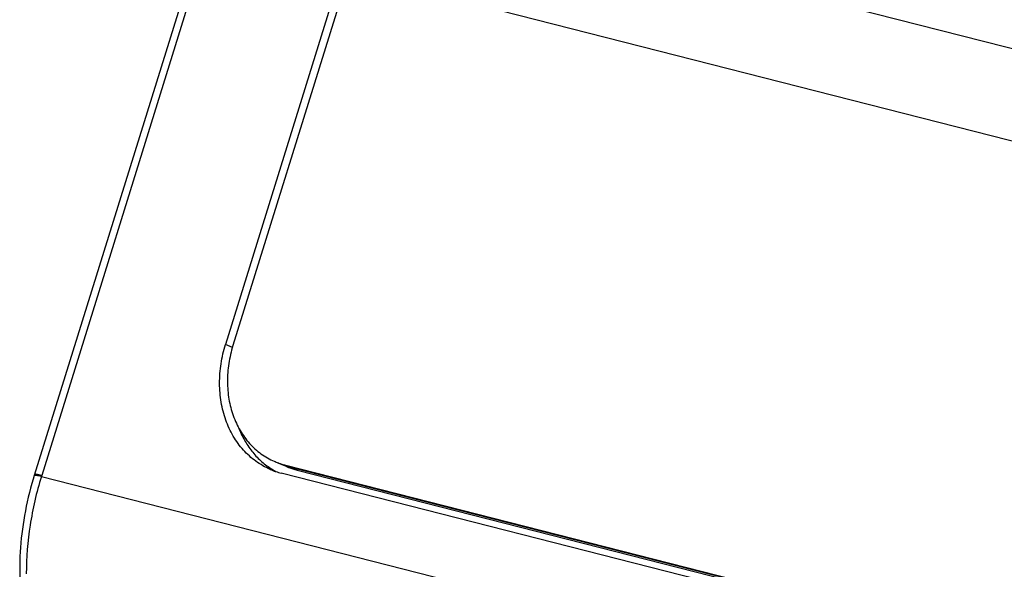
# Model space of a CAD drawing. Header units: millimetres. Extents: x 37 to 570, y 22 to 398.
# Tile 44 of 52: x 413 to 431, y 303 to 313. Entities that reach past the tile are written whole.
import ezdxf

# ---------------------------------------------------------------- set-up
doc = ezdxf.new("R2010")
doc.units = ezdxf.units.MM
doc.header["$LTSCALE"] = 32.67
doc.layers.add('00_COMPONENTS', color=7, linetype='CONTINUOUS')

msp = doc.modelspace()

# ---------------------------------------------------------------- linework, layer by layer
at = {"layer": '00_COMPONENTS', "color": 4}
for p, q in [((451.601, 306.782), (420.238, 314.778)), ((416.659, 313.889), (413.696, 304.349)), ((450.573, 305.387), (419.21, 313.383)), ((417.119, 306.649), (416.995, 306.702)), ((418.053, 304.542), (418.278, 304.446)), ((413.69, 304.331), (450.051, 295.06))]:
    msp.add_line(p, q, dxfattribs=at)
at = {"layer": '00_COMPONENTS', "color": 7}
for p, q in [((416.533, 313.919), (413.562, 304.351)), ((419.061, 313.355), (416.995, 306.702)), ((419.21, 313.383), (417.128, 306.68)), ((417.935, 304.577), (418.093, 304.509)), ((418.053, 304.542), (446.471, 297.297)), ((418.119, 304.514), (446.537, 297.269)), ((418.278, 304.446), (446.696, 297.2)), ((446.413, 297.146), (417.995, 304.392)), ((413.301, 302.67), (413.306, 300.602))]:
    msp.add_line(p, q, dxfattribs=at)
msp.add_lwpolyline([(413.562, 304.351), (413.542, 304.285), (413.519, 304.205), (413.497, 304.124), (413.476, 304.043), (413.456, 303.961), (413.437, 303.88), (413.42, 303.798), (413.403, 303.716), (413.388, 303.633), (413.374, 303.551), (413.361, 303.469), (413.35, 303.387), (413.339, 303.305), (413.33, 303.223), (413.322, 303.141), (413.316, 303.059), (413.311, 302.978), (413.306, 302.897), (413.304, 302.816), (413.302, 302.736), (413.301, 302.67)], dxfattribs=at)
for centre, radius, start, end in [((418.359, 305.743), 1.239, 246.6897, 250.0111), ((418.327, 305.695), 1.345, 246.7031, 255.7023), ((418.542, 305.608), 1.35, 236.9781, 241.7764), ((418.36, 305.746), 1.242, 250.0109, 250.8267), ((418.427, 305.72), 1.245, 246.7025, 255.7016), ((418.426, 305.719), 1.243, 246.699, 254.5979), ((418.362, 305.751), 1.248, 250.8306, 255.6984), ((418.583, 305.645), 1.238, 246.6887, 247.7253), ((418.428, 305.726), 1.25, 254.5942, 255.6968), ((418.583, 305.645), 1.238, 247.7253, 248.3888), ((418.586, 305.653), 1.246, 248.3991, 255.6999)]:
    msp.add_arc(centre, radius, start, end, dxfattribs=at)
at = {"layer": '00_COMPONENTS', "color": 4}
for centre, radius, start, end in [((419.653, 302.499), 6.239, 162.7464, 162.9215), ((413.336, 302.67), 0.0349, 179.9615, 185.1882)]:
    msp.add_arc(centre, radius, start, end, dxfattribs=at)
at = {"layer": '00_COMPONENTS', "color": 7}
for points, knots in [([(417.795, 304.46), (417.705, 304.499), (417.531, 304.598), (417.306, 304.801), (417.124, 305.053), (416.99, 305.344), (416.907, 305.666), (416.879, 306.007), (416.906, 306.358), (416.959, 306.589), (416.995, 306.702)], [0, 0, 0, 0, 0.113422, 0.228595, 0.346974, 0.46951, 0.596554, 0.727872, 0.862728, 1, 1, 1, 1]), ([(417.128, 306.68), (417.095, 306.575), (417.046, 306.361), (417.021, 306.037), (417.047, 305.721), (417.123, 305.424), (417.248, 305.154), (417.416, 304.921), (417.624, 304.733), (417.785, 304.641), (417.869, 304.605)], [0, 0, 0, 0, 0.137273, 0.272128, 0.403446, 0.53049, 0.653026, 0.771405, 0.886579, 1, 1, 1, 1]), ([(417.227, 305.211), (417.257, 305.134), (417.326, 304.987), (417.459, 304.786), (417.619, 304.613), (417.741, 304.518), (417.806, 304.476)], [0, 0, 0, 0, 0.259166, 0.511428, 0.757841, 1, 1, 1, 1])]:
    msp.add_open_spline(points, degree=3, knots=knots, dxfattribs=at)
at = {"layer": '00_COMPONENTS', "color": 4}
for points, knots in [([(413.69, 304.331), (413.602, 304.045), (413.468, 303.469), (413.42, 302.879), (413.42, 302.588)], [0, 0, 0, 0, 0.507274, 1, 1, 1, 1]), ([(413.69, 304.331), (413.673, 304.335), (413.648, 304.341), (413.617, 304.347), (413.599, 304.351), (413.584, 304.353), (413.574, 304.353), (413.568, 304.353), (413.564, 304.353), (413.562, 304.352), (413.562, 304.351)], [0, 0, 0, 0, 0.410027, 0.579579, 0.722242, 0.836109, 0.919888, 0.950363, 0.973397, 1, 1, 1, 1]), ([(413.696, 304.349), (413.678, 304.353), (413.654, 304.359), (413.623, 304.366), (413.604, 304.369), (413.59, 304.371), (413.58, 304.372), (413.574, 304.372), (413.57, 304.372), (413.568, 304.371), (413.568, 304.37)], [0, 0, 0, 0, 0.410412, 0.580098, 0.722846, 0.836743, 0.920477, 0.95089, 0.97382, 1, 1, 1, 1])]:
    msp.add_open_spline(points, degree=3, knots=knots, dxfattribs=at)

doc.saveas('drawing.dxf')
